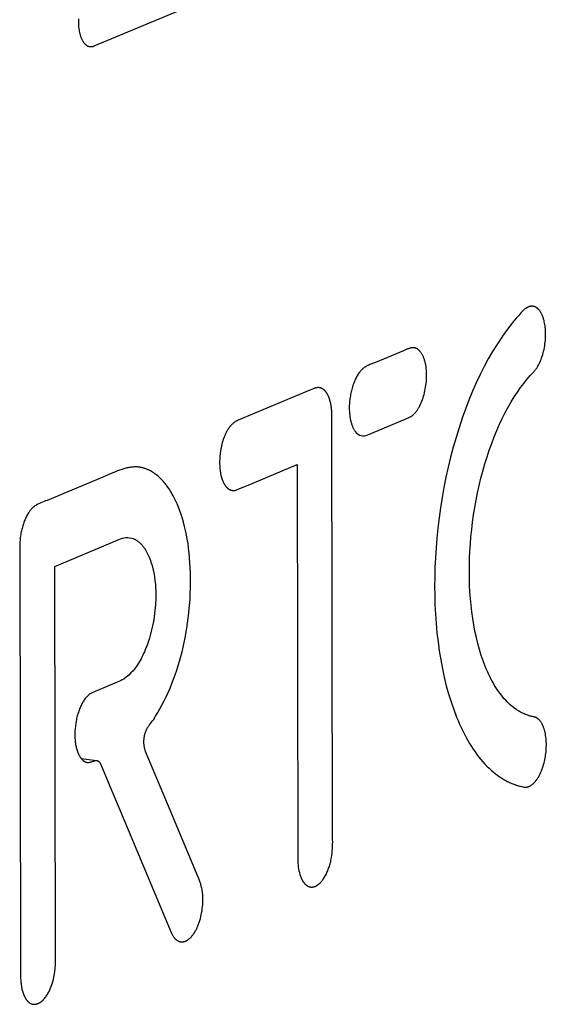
# Model space of a CAD drawing. Extents: x 11880 to 25577, y 6756 to 10446.
# Tile 68 of 87: x 23504 to 23520, y 7480 to 7508. Entities that reach past the tile are written whole.
import ezdxf

# ---------------------------------------------------------------- set-up
doc = ezdxf.new("R2010")
doc.units = 0
doc.header["$MEASUREMENT"] = 0
doc.layers.add('HAIRLINE', color=178, linetype='CONTINUOUS')

msp = doc.modelspace()

# ---------------------------------------------------------------- linework, layer by layer
at = {"layer": 'HAIRLINE'}
for p, q in [((23506.358, 7507.6), (23527.434, 7516.404)), ((23515.166, 7498.914), (23514.373, 7498.58)), ((23512.504, 7497.795), (23510.457, 7496.935)), ((23513.152, 7484.983), (23513.13, 7497.074)), ((23514.154, 7496.522), (23515.216, 7496.969)), ((23510.858, 7495.135), (23512.139, 7495.674)), ((23512.139, 7495.674), (23512.16, 7484.426)), ((23506.607, 7495.317), (23505.023, 7494.651)), ((23505.237, 7492.771), (23507.066, 7493.54)), ((23504.24, 7493.174), (23504.263, 7481.385)), ((23505.259, 7481.532), (23505.237, 7492.771)), ((23507.012, 7489.469), (23506.317, 7489.176)), ((23508.523, 7485.825), (23507.823, 7487.5)), ((23505.991, 7487.297), (23506.431, 7487.239)), ((23507.065, 7485.897), (23508.554, 7482.337)), ((23509.322, 7483.914), (23508.523, 7485.825))]:
    msp.add_line(p, q, dxfattribs=at)
for points in [[(23505.912, 7508.377), (23505.91, 7508.336), (23505.91, 7508.296), (23505.911, 7508.257), (23505.912, 7508.218), (23505.914, 7508.178), (23505.918, 7508.139), (23505.922, 7508.1), (23505.928, 7508.061), (23505.934, 7508.022), (23505.942, 7507.985), (23505.951, 7507.948), (23505.956, 7507.93), (23505.961, 7507.912), (23505.966, 7507.894), (23505.972, 7507.877), (23505.978, 7507.86), (23505.984, 7507.844), (23505.99, 7507.828), (23505.997, 7507.812), (23506.004, 7507.797), (23506.011, 7507.782), (23506.018, 7507.767), (23506.026, 7507.753), (23506.034, 7507.74), (23506.042, 7507.727), (23506.05, 7507.714), (23506.059, 7507.702), (23506.067, 7507.691), (23506.076, 7507.68), (23506.081, 7507.675), (23506.085, 7507.67), (23506.09, 7507.665), (23506.095, 7507.66), (23506.099, 7507.655), (23506.104, 7507.651), (23506.109, 7507.646), (23506.114, 7507.642), (23506.118, 7507.638), (23506.123, 7507.634), (23506.128, 7507.63), (23506.133, 7507.626), (23506.138, 7507.623), (23506.143, 7507.619), (23506.148, 7507.616), (23506.153, 7507.613), (23506.158, 7507.61), (23506.163, 7507.607), (23506.168, 7507.605), (23506.173, 7507.602), (23506.178, 7507.6), (23506.183, 7507.597), (23506.188, 7507.595), (23506.194, 7507.593), (23506.199, 7507.592), (23506.204, 7507.59), (23506.209, 7507.588), (23506.214, 7507.587), (23506.219, 7507.586), (23506.225, 7507.585), (23506.23, 7507.584), (23506.235, 7507.583), (23506.24, 7507.582), (23506.246, 7507.582), (23506.251, 7507.581), (23506.256, 7507.581), (23506.261, 7507.581), (23506.266, 7507.581), (23506.272, 7507.581), (23506.277, 7507.581), (23506.282, 7507.581), (23506.287, 7507.582), (23506.292, 7507.582), (23506.297, 7507.583), (23506.302, 7507.584), (23506.308, 7507.585), (23506.313, 7507.586), (23506.318, 7507.587), (23506.323, 7507.588), (23506.328, 7507.59), (23506.333, 7507.591), (23506.338, 7507.593), (23506.343, 7507.594), (23506.348, 7507.596), (23506.353, 7507.598), (23506.358, 7507.6)], [(23518.87, 7498.305), (23518.881, 7498.316), (23518.891, 7498.327), (23518.902, 7498.339), (23518.912, 7498.352), (23518.923, 7498.365), (23518.933, 7498.379), (23518.944, 7498.393), (23518.954, 7498.408), (23518.964, 7498.423), (23518.974, 7498.439), (23518.985, 7498.455), (23518.995, 7498.472), (23519.015, 7498.508), (23519.034, 7498.545), (23519.053, 7498.584), (23519.071, 7498.626), (23519.088, 7498.669), (23519.105, 7498.713), (23519.121, 7498.759), (23519.135, 7498.807), (23519.149, 7498.855), (23519.161, 7498.905), (23519.173, 7498.955), (23519.183, 7499.006), (23519.192, 7499.057), (23519.199, 7499.108), (23519.206, 7499.159), (23519.211, 7499.21), (23519.214, 7499.26), (23519.217, 7499.31), (23519.218, 7499.359), (23519.218, 7499.407), (23519.217, 7499.454), (23519.215, 7499.499), (23519.212, 7499.543), (23519.208, 7499.586), (23519.202, 7499.627), (23519.196, 7499.667), (23519.189, 7499.705), (23519.181, 7499.743), (23519.172, 7499.781), (23519.162, 7499.818), (23519.156, 7499.836), (23519.15, 7499.854), (23519.144, 7499.872), (23519.138, 7499.889), (23519.131, 7499.906), (23519.124, 7499.923), (23519.117, 7499.939), (23519.109, 7499.955), (23519.102, 7499.971), (23519.094, 7499.986), (23519.085, 7500.001), (23519.077, 7500.015), (23519.068, 7500.029), (23519.058, 7500.042), (23519.049, 7500.055), (23519.039, 7500.067), (23519.03, 7500.079), (23519.025, 7500.085), (23519.02, 7500.09), (23519.014, 7500.096), (23519.009, 7500.101), (23519.004, 7500.106), (23518.999, 7500.111), (23518.993, 7500.115), (23518.988, 7500.12), (23518.983, 7500.125), (23518.977, 7500.129), (23518.972, 7500.133), (23518.966, 7500.137), (23518.96, 7500.141), (23518.955, 7500.144), (23518.949, 7500.148), (23518.943, 7500.151), (23518.938, 7500.154), (23518.932, 7500.157), (23518.926, 7500.16), (23518.92, 7500.163), (23518.914, 7500.166), (23518.908, 7500.168), (23518.902, 7500.17), (23518.897, 7500.172), (23518.891, 7500.174), (23518.885, 7500.176), (23518.879, 7500.177), (23518.872, 7500.179), (23518.866, 7500.18), (23518.86, 7500.181), (23518.854, 7500.182), (23518.848, 7500.182), (23518.842, 7500.183), (23518.836, 7500.183), (23518.83, 7500.183), (23518.824, 7500.183), (23518.817, 7500.183), (23518.811, 7500.183), (23518.805, 7500.183), (23518.799, 7500.182), (23518.793, 7500.181), (23518.787, 7500.18), (23518.781, 7500.179), (23518.774, 7500.178), (23518.768, 7500.177), (23518.762, 7500.175), (23518.756, 7500.174), (23518.75, 7500.172), (23518.744, 7500.17), (23518.738, 7500.168), (23518.732, 7500.165), (23518.726, 7500.163), (23518.72, 7500.16), (23518.714, 7500.158), (23518.708, 7500.155), (23518.702, 7500.152), (23518.696, 7500.149), (23518.69, 7500.146), (23518.684, 7500.142), (23518.678, 7500.139), (23518.667, 7500.132), (23518.655, 7500.124), (23518.644, 7500.116), (23518.632, 7500.107), (23518.621, 7500.098), (23518.61, 7500.089), (23518.599, 7500.079), (23518.589, 7500.069), (23518.578, 7500.058), (23518.515, 7499.992), (23518.451, 7499.922), (23518.388, 7499.851), (23518.324, 7499.776), (23518.261, 7499.699), (23518.198, 7499.619), (23518.072, 7499.452), (23517.948, 7499.275), (23517.825, 7499.087), (23517.704, 7498.89), (23517.585, 7498.682), (23517.468, 7498.465), (23517.355, 7498.24), (23517.244, 7498.005), (23517.138, 7497.763), (23517.035, 7497.512), (23516.936, 7497.255), (23516.841, 7496.991), (23516.751, 7496.722), (23516.666, 7496.447), (23516.587, 7496.168), (23516.512, 7495.885), (23516.443, 7495.599), (23516.38, 7495.311), (23516.322, 7495.022), (23516.27, 7494.732), (23516.223, 7494.442), (23516.183, 7494.152), (23516.148, 7493.864), (23516.119, 7493.579), (23516.096, 7493.295), (23516.078, 7493.016), (23516.066, 7492.74), (23516.058, 7492.468), (23516.056, 7492.202), (23516.059, 7491.937), (23516.067, 7491.672), (23516.081, 7491.407), (23516.1, 7491.143), (23516.124, 7490.88), (23516.154, 7490.619), (23516.19, 7490.361), (23516.231, 7490.106), (23516.279, 7489.855), (23516.332, 7489.61), (23516.39, 7489.369), (23516.455, 7489.135), (23516.525, 7488.908), (23516.6, 7488.689), (23516.681, 7488.477), (23516.723, 7488.375), (23516.767, 7488.275), (23516.811, 7488.177), (23516.857, 7488.081), (23516.904, 7487.988), (23516.952, 7487.898), (23517.002, 7487.81), (23517.052, 7487.724), (23517.104, 7487.641), (23517.156, 7487.561), (23517.209, 7487.484), (23517.263, 7487.409), (23517.319, 7487.337), (23517.374, 7487.268), (23517.431, 7487.201), (23517.489, 7487.138), (23517.547, 7487.077), (23517.606, 7487.02), (23517.665, 7486.965), (23517.725, 7486.913), (23517.786, 7486.864), (23517.847, 7486.818), (23517.908, 7486.774), (23517.939, 7486.754), (23517.97, 7486.734), (23518.001, 7486.715), (23518.032, 7486.696), (23518.064, 7486.679), (23518.095, 7486.662), (23518.126, 7486.645), (23518.158, 7486.63), (23518.189, 7486.615), (23518.221, 7486.601), (23518.253, 7486.587), (23518.284, 7486.574), (23518.316, 7486.562), (23518.348, 7486.551), (23518.38, 7486.54), (23518.411, 7486.53), (23518.443, 7486.52), (23518.475, 7486.512), (23518.507, 7486.504), (23518.539, 7486.496), (23518.571, 7486.489), (23518.602, 7486.483), (23518.608, 7486.482), (23518.613, 7486.482), (23518.618, 7486.481), (23518.624, 7486.48), (23518.629, 7486.48), (23518.634, 7486.48), (23518.64, 7486.479), (23518.645, 7486.479), (23518.651, 7486.48), (23518.657, 7486.48), (23518.662, 7486.48), (23518.668, 7486.481), (23518.674, 7486.481), (23518.679, 7486.482), (23518.685, 7486.483), (23518.691, 7486.484), (23518.697, 7486.485), (23518.702, 7486.487), (23518.708, 7486.488), (23518.714, 7486.49), (23518.72, 7486.492), (23518.726, 7486.494), (23518.732, 7486.496), (23518.738, 7486.498), (23518.744, 7486.5), (23518.75, 7486.503), (23518.756, 7486.506), (23518.762, 7486.508), (23518.768, 7486.511), (23518.774, 7486.515), (23518.78, 7486.518), (23518.787, 7486.521), (23518.793, 7486.525), (23518.799, 7486.529), (23518.805, 7486.533), (23518.811, 7486.537), (23518.823, 7486.546), (23518.836, 7486.555), (23518.848, 7486.565), (23518.86, 7486.576), (23518.872, 7486.587), (23518.884, 7486.599), (23518.897, 7486.611), (23518.909, 7486.624), (23518.921, 7486.638), (23518.932, 7486.652), (23518.944, 7486.667), (23518.956, 7486.682), (23518.967, 7486.698), (23518.979, 7486.714), (23518.99, 7486.731), (23519.001, 7486.749), (23519.012, 7486.767), (23519.022, 7486.785), (23519.033, 7486.804), (23519.043, 7486.823), (23519.063, 7486.863), (23519.082, 7486.904), (23519.1, 7486.946), (23519.117, 7486.989), (23519.132, 7487.034), (23519.147, 7487.078), (23519.161, 7487.124), (23519.173, 7487.169), (23519.184, 7487.215), (23519.194, 7487.26), (23519.203, 7487.306), (23519.211, 7487.35), (23519.218, 7487.395), (23519.224, 7487.439), (23519.229, 7487.485), (23519.233, 7487.531), (23519.236, 7487.578), (23519.238, 7487.625), (23519.239, 7487.673), (23519.239, 7487.721), (23519.237, 7487.768), (23519.235, 7487.816), (23519.231, 7487.863), (23519.226, 7487.909), (23519.219, 7487.955), (23519.211, 7488), (23519.202, 7488.043), (23519.197, 7488.065), (23519.192, 7488.085), (23519.186, 7488.106), (23519.181, 7488.126), (23519.174, 7488.146), (23519.168, 7488.165), (23519.161, 7488.184), (23519.154, 7488.202), (23519.147, 7488.219), (23519.139, 7488.237), (23519.131, 7488.253), (23519.123, 7488.269), (23519.115, 7488.285), (23519.107, 7488.3), (23519.098, 7488.314), (23519.089, 7488.328), (23519.08, 7488.342), (23519.071, 7488.354), (23519.062, 7488.366), (23519.052, 7488.378), (23519.042, 7488.388), (23519.037, 7488.394), (23519.032, 7488.399), (23519.028, 7488.404), (23519.023, 7488.408), (23519.018, 7488.413), (23519.013, 7488.417), (23519.007, 7488.422), (23519.002, 7488.426), (23518.997, 7488.43), (23518.992, 7488.433), (23518.987, 7488.437), (23518.982, 7488.441), (23518.977, 7488.444), (23518.972, 7488.447), (23518.966, 7488.45), (23518.961, 7488.453), (23518.956, 7488.456), (23518.951, 7488.459), (23518.946, 7488.461), (23518.94, 7488.464), (23518.935, 7488.466), (23518.93, 7488.468), (23518.925, 7488.47), (23518.919, 7488.472), (23518.914, 7488.473), (23518.909, 7488.475), (23518.904, 7488.476), (23518.898, 7488.477), (23518.893, 7488.479), (23518.888, 7488.48)], [(23518.888, 7488.48), (23518.865, 7488.484), (23518.842, 7488.489), (23518.819, 7488.494), (23518.796, 7488.5), (23518.773, 7488.507), (23518.75, 7488.513), (23518.727, 7488.521), (23518.704, 7488.529), (23518.681, 7488.537), (23518.658, 7488.546), (23518.635, 7488.555), (23518.612, 7488.565), (23518.589, 7488.575), (23518.566, 7488.586), (23518.543, 7488.597), (23518.521, 7488.609), (23518.498, 7488.621), (23518.475, 7488.634), (23518.453, 7488.648), (23518.43, 7488.661), (23518.408, 7488.676), (23518.386, 7488.691), (23518.341, 7488.722), (23518.297, 7488.755), (23518.253, 7488.791), (23518.21, 7488.829), (23518.167, 7488.868), (23518.124, 7488.91), (23518.082, 7488.954), (23518.04, 7489), (23517.999, 7489.048), (23517.959, 7489.098), (23517.919, 7489.15), (23517.88, 7489.204), (23517.841, 7489.26), (23517.803, 7489.318), (23517.766, 7489.378), (23517.73, 7489.44), (23517.694, 7489.504), (23517.659, 7489.569), (23517.625, 7489.637), (23517.592, 7489.706), (23517.559, 7489.777), (23517.528, 7489.849), (23517.497, 7489.924), (23517.439, 7490.077), (23517.384, 7490.235), (23517.334, 7490.4), (23517.287, 7490.569), (23517.245, 7490.743), (23517.206, 7490.921), (23517.172, 7491.102), (23517.142, 7491.287), (23517.116, 7491.473), (23517.095, 7491.662), (23517.077, 7491.853), (23517.063, 7492.044), (23517.054, 7492.236), (23517.048, 7492.427), (23517.046, 7492.619), (23517.047, 7492.812), (23517.052, 7493.008), (23517.061, 7493.208), (23517.074, 7493.41), (23517.091, 7493.615), (23517.112, 7493.822), (23517.137, 7494.03), (23517.167, 7494.24), (23517.2, 7494.45), (23517.238, 7494.66), (23517.28, 7494.869), (23517.325, 7495.078), (23517.375, 7495.284), (23517.429, 7495.489), (23517.487, 7495.691), (23517.549, 7495.89), (23517.613, 7496.085), (23517.682, 7496.276), (23517.753, 7496.462), (23517.828, 7496.643), (23517.905, 7496.819), (23517.985, 7496.988), (23518.067, 7497.152), (23518.152, 7497.309), (23518.238, 7497.459), (23518.325, 7497.602), (23518.414, 7497.738), (23518.504, 7497.866), (23518.595, 7497.987), (23518.641, 7498.045), (23518.687, 7498.101), (23518.733, 7498.154), (23518.778, 7498.206), (23518.824, 7498.257), (23518.87, 7498.305)], [(23513.13, 7497.074), (23513.13, 7497.106), (23513.129, 7497.139), (23513.127, 7497.171), (23513.125, 7497.203), (23513.123, 7497.234), (23513.119, 7497.265), (23513.116, 7497.296), (23513.111, 7497.326), (23513.107, 7497.355), (23513.101, 7497.384), (23513.096, 7497.412), (23513.089, 7497.44), (23513.083, 7497.467), (23513.076, 7497.494), (23513.068, 7497.52), (23513.06, 7497.545), (23513.051, 7497.569), (23513.042, 7497.593), (23513.032, 7497.615), (23513.022, 7497.637), (23513.012, 7497.659), (23513.001, 7497.679), (23512.996, 7497.689), (23512.99, 7497.698), (23512.984, 7497.708), (23512.978, 7497.717), (23512.972, 7497.726), (23512.966, 7497.734), (23512.96, 7497.743), (23512.954, 7497.751), (23512.948, 7497.759), (23512.941, 7497.766), (23512.934, 7497.774), (23512.928, 7497.781), (23512.921, 7497.787), (23512.914, 7497.794), (23512.907, 7497.8), (23512.9, 7497.806), (23512.893, 7497.812), (23512.886, 7497.818), (23512.879, 7497.823), (23512.871, 7497.828), (23512.866, 7497.831), (23512.86, 7497.834), (23512.855, 7497.837), (23512.849, 7497.84), (23512.844, 7497.843), (23512.838, 7497.846), (23512.833, 7497.848), (23512.827, 7497.85), (23512.822, 7497.852), (23512.816, 7497.854), (23512.81, 7497.856), (23512.805, 7497.857), (23512.799, 7497.859), (23512.794, 7497.86), (23512.788, 7497.861), (23512.782, 7497.862), (23512.777, 7497.863), (23512.771, 7497.864), (23512.766, 7497.864), (23512.76, 7497.865), (23512.754, 7497.865), (23512.749, 7497.865), (23512.743, 7497.865), (23512.737, 7497.865), (23512.732, 7497.865), (23512.726, 7497.864), (23512.72, 7497.864), (23512.715, 7497.863), (23512.709, 7497.863), (23512.703, 7497.862), (23512.692, 7497.86), (23512.68, 7497.858), (23512.669, 7497.855), (23512.657, 7497.852), (23512.646, 7497.849), (23512.634, 7497.846), (23512.623, 7497.842), (23512.599, 7497.834), (23512.576, 7497.825), (23512.504, 7497.795)], [(23510.457, 7496.935), (23510.443, 7496.929), (23510.429, 7496.922), (23510.415, 7496.915), (23510.401, 7496.907), (23510.387, 7496.899), (23510.373, 7496.89), (23510.36, 7496.88), (23510.346, 7496.871), (23510.333, 7496.86), (23510.319, 7496.849), (23510.306, 7496.837), (23510.293, 7496.825), (23510.279, 7496.812), (23510.266, 7496.799), (23510.254, 7496.785), (23510.241, 7496.77), (23510.228, 7496.755), (23510.216, 7496.739), (23510.203, 7496.722), (23510.191, 7496.705), (23510.179, 7496.687), (23510.168, 7496.669), (23510.156, 7496.65), (23510.144, 7496.63), (23510.133, 7496.61), (23510.122, 7496.589), (23510.111, 7496.568), (23510.101, 7496.545), (23510.09, 7496.522), (23510.08, 7496.499), (23510.07, 7496.474), (23510.06, 7496.449), (23510.037, 7496.385), (23510.017, 7496.32), (23509.998, 7496.253), (23509.982, 7496.186), (23509.968, 7496.118), (23509.956, 7496.05), (23509.947, 7495.981), (23509.94, 7495.912), (23509.935, 7495.843), (23509.933, 7495.773), (23509.934, 7495.704), (23509.936, 7495.635), (23509.942, 7495.566), (23509.949, 7495.498), (23509.959, 7495.43), (23509.971, 7495.362), (23509.978, 7495.333), (23509.986, 7495.305), (23509.994, 7495.277), (23510.003, 7495.25), (23510.013, 7495.225), (23510.023, 7495.2), (23510.033, 7495.177), (23510.039, 7495.165), (23510.044, 7495.154), (23510.05, 7495.143), (23510.056, 7495.132), (23510.062, 7495.122), (23510.068, 7495.112), (23510.074, 7495.102), (23510.08, 7495.092), (23510.087, 7495.083), (23510.093, 7495.074), (23510.1, 7495.065), (23510.106, 7495.057), (23510.113, 7495.048), (23510.12, 7495.04), (23510.127, 7495.033), (23510.134, 7495.025), (23510.141, 7495.018), (23510.148, 7495.011), (23510.155, 7495.004), (23510.163, 7494.998), (23510.17, 7494.992), (23510.178, 7494.986), (23510.185, 7494.981), (23510.193, 7494.976), (23510.201, 7494.971), (23510.209, 7494.966), (23510.217, 7494.962), (23510.225, 7494.958), (23510.233, 7494.954), (23510.241, 7494.951), (23510.249, 7494.948), (23510.253, 7494.946), (23510.257, 7494.945), (23510.261, 7494.944), (23510.265, 7494.943), (23510.269, 7494.942), (23510.274, 7494.94), (23510.278, 7494.94), (23510.282, 7494.939), (23510.286, 7494.938), (23510.29, 7494.937), (23510.295, 7494.936), (23510.299, 7494.936), (23510.303, 7494.935), (23510.307, 7494.935), (23510.312, 7494.935), (23510.316, 7494.934), (23510.32, 7494.934), (23510.325, 7494.934), (23510.329, 7494.934), (23510.333, 7494.934), (23510.338, 7494.934), (23510.342, 7494.934), (23510.346, 7494.935), (23510.351, 7494.935), (23510.355, 7494.935), (23510.359, 7494.936), (23510.364, 7494.937), (23510.368, 7494.937), (23510.373, 7494.938), (23510.377, 7494.939), (23510.386, 7494.941), (23510.395, 7494.943), (23510.403, 7494.946), (23510.412, 7494.949), (23510.858, 7495.135)], [(23507.823, 7487.5), (23507.817, 7487.517), (23507.811, 7487.535), (23507.806, 7487.552), (23507.801, 7487.57), (23507.797, 7487.588), (23507.793, 7487.607), (23507.789, 7487.625), (23507.786, 7487.644), (23507.783, 7487.662), (23507.781, 7487.681), (23507.779, 7487.7), (23507.778, 7487.719), (23507.777, 7487.738), (23507.776, 7487.757), (23507.776, 7487.776), (23507.776, 7487.795), (23507.777, 7487.814), (23507.778, 7487.833), (23507.779, 7487.851), (23507.781, 7487.87), (23507.784, 7487.889), (23507.786, 7487.908), (23507.79, 7487.926), (23507.793, 7487.945), (23507.797, 7487.963), (23507.802, 7487.981), (23507.807, 7487.999), (23507.812, 7488.017), (23507.818, 7488.035), (23507.824, 7488.053), (23507.83, 7488.07), (23507.837, 7488.087), (23507.842, 7488.099), (23507.848, 7488.112), (23507.853, 7488.123), (23507.859, 7488.135), (23507.865, 7488.146), (23507.871, 7488.157), (23507.883, 7488.179), (23507.896, 7488.199), (23507.909, 7488.219), (23507.923, 7488.239), (23507.936, 7488.257), (23508.019, 7488.366), (23508.032, 7488.384), (23508.045, 7488.403), (23508.111, 7488.503), (23508.174, 7488.605), (23508.234, 7488.709), (23508.291, 7488.814), (23508.352, 7488.935), (23508.41, 7489.057), (23508.467, 7489.18), (23508.52, 7489.305), (23508.572, 7489.43), (23508.621, 7489.557), (23508.667, 7489.685), (23508.711, 7489.813), (23508.753, 7489.943), (23508.792, 7490.073), (23508.829, 7490.204), (23508.863, 7490.335), (23508.894, 7490.467), (23508.923, 7490.6), (23508.949, 7490.733), (23508.997, 7491.007), (23509.019, 7491.149), (23509.038, 7491.292), (23509.055, 7491.435), (23509.069, 7491.578), (23509.081, 7491.722), (23509.091, 7491.866), (23509.098, 7492.01), (23509.102, 7492.154), (23509.104, 7492.298), (23509.104, 7492.442), (23509.101, 7492.586), (23509.096, 7492.73), (23509.088, 7492.874), (23509.078, 7493.017), (23509.066, 7493.16), (23509.051, 7493.292), (23509.033, 7493.421), (23509.013, 7493.547), (23508.99, 7493.672), (23508.964, 7493.793), (23508.936, 7493.912), (23508.906, 7494.027), (23508.873, 7494.14), (23508.838, 7494.249), (23508.801, 7494.355), (23508.762, 7494.457), (23508.721, 7494.556), (23508.677, 7494.651), (23508.632, 7494.741), (23508.609, 7494.785), (23508.585, 7494.828), (23508.561, 7494.869), (23508.537, 7494.91), (23508.512, 7494.949), (23508.486, 7494.987), (23508.461, 7495.025), (23508.434, 7495.061), (23508.407, 7495.097), (23508.38, 7495.131), (23508.353, 7495.164), (23508.325, 7495.197), (23508.296, 7495.228), (23508.267, 7495.258), (23508.238, 7495.287), (23508.209, 7495.314), (23508.179, 7495.341), (23508.149, 7495.366), (23508.118, 7495.39), (23508.087, 7495.413), (23508.056, 7495.435), (23508.025, 7495.456), (23507.993, 7495.475), (23507.961, 7495.493), (23507.928, 7495.51), (23507.912, 7495.518), (23507.896, 7495.525), (23507.879, 7495.533), (23507.863, 7495.54), (23507.846, 7495.546), (23507.83, 7495.552), (23507.813, 7495.558), (23507.796, 7495.564), (23507.78, 7495.569), (23507.763, 7495.574), (23507.746, 7495.578), (23507.729, 7495.583), (23507.712, 7495.587), (23507.695, 7495.59), (23507.678, 7495.593), (23507.661, 7495.596), (23507.644, 7495.598), (23507.627, 7495.6), (23507.61, 7495.602), (23507.592, 7495.604), (23507.575, 7495.605), (23507.558, 7495.605), (23507.528, 7495.605), (23507.499, 7495.605), (23507.469, 7495.603), (23507.44, 7495.601), (23507.41, 7495.597), (23507.381, 7495.593), (23507.351, 7495.588), (23507.322, 7495.582), (23507.292, 7495.576), (23507.262, 7495.569), (23507.233, 7495.561), (23507.203, 7495.553), (23507.144, 7495.535), (23507.084, 7495.514), (23507.025, 7495.493), (23506.965, 7495.469), (23506.846, 7495.42), (23506.607, 7495.317)], [(23508.554, 7482.337), (23508.563, 7482.318), (23508.571, 7482.299), (23508.58, 7482.281), (23508.589, 7482.264), (23508.599, 7482.248), (23508.608, 7482.232), (23508.618, 7482.218), (23508.623, 7482.21), (23508.629, 7482.203), (23508.634, 7482.197), (23508.639, 7482.19), (23508.644, 7482.184), (23508.649, 7482.177), (23508.655, 7482.171), (23508.66, 7482.166), (23508.666, 7482.16), (23508.671, 7482.154), (23508.677, 7482.149), (23508.682, 7482.144), (23508.688, 7482.139), (23508.694, 7482.134), (23508.699, 7482.13), (23508.705, 7482.125), (23508.711, 7482.121), (23508.717, 7482.117), (23508.723, 7482.113), (23508.729, 7482.109), (23508.735, 7482.106), (23508.741, 7482.102), (23508.747, 7482.099), (23508.753, 7482.096), (23508.759, 7482.093), (23508.765, 7482.091), (23508.771, 7482.088), (23508.777, 7482.086), (23508.783, 7482.084), (23508.79, 7482.082), (23508.796, 7482.08), (23508.802, 7482.079), (23508.809, 7482.077), (23508.815, 7482.076), (23508.821, 7482.075), (23508.828, 7482.074), (23508.834, 7482.074), (23508.841, 7482.073), (23508.847, 7482.073), (23508.854, 7482.072), (23508.86, 7482.072), (23508.867, 7482.073), (23508.873, 7482.073), (23508.88, 7482.074), (23508.886, 7482.074), (23508.893, 7482.075), (23508.899, 7482.076), (23508.906, 7482.077), (23508.912, 7482.079), (23508.919, 7482.08), (23508.926, 7482.082), (23508.932, 7482.084), (23508.939, 7482.086), (23508.946, 7482.088), (23508.952, 7482.091), (23508.959, 7482.093), (23508.965, 7482.096), (23508.972, 7482.099), (23508.979, 7482.102), (23508.985, 7482.105), (23508.992, 7482.109), (23508.999, 7482.112), (23509.005, 7482.116), (23509.012, 7482.12), (23509.018, 7482.124), (23509.025, 7482.128), (23509.032, 7482.133), (23509.038, 7482.138), (23509.051, 7482.147), (23509.064, 7482.158), (23509.077, 7482.169), (23509.09, 7482.18), (23509.103, 7482.193), (23509.116, 7482.206), (23509.129, 7482.219), (23509.141, 7482.234), (23509.154, 7482.249), (23509.166, 7482.264), (23509.178, 7482.281), (23509.191, 7482.298), (23509.203, 7482.315), (23509.214, 7482.333), (23509.226, 7482.352), (23509.238, 7482.372), (23509.249, 7482.392), (23509.26, 7482.413), (23509.271, 7482.434), (23509.282, 7482.456), (23509.293, 7482.479), (23509.303, 7482.502), (23509.313, 7482.526), (23509.333, 7482.578), (23509.351, 7482.63), (23509.368, 7482.684), (23509.384, 7482.737), (23509.398, 7482.791), (23509.41, 7482.846), (23509.421, 7482.901), (23509.431, 7482.956), (23509.439, 7483.011), (23509.446, 7483.067), (23509.451, 7483.123), (23509.454, 7483.179), (23509.456, 7483.234), (23509.457, 7483.29), (23509.456, 7483.346), (23509.453, 7483.401), (23509.451, 7483.434), (23509.447, 7483.467), (23509.443, 7483.5), (23509.438, 7483.533), (23509.432, 7483.566), (23509.426, 7483.598), (23509.419, 7483.631), (23509.411, 7483.663), (23509.402, 7483.696), (23509.393, 7483.728), (23509.383, 7483.759), (23509.372, 7483.791), (23509.361, 7483.822), (23509.349, 7483.853), (23509.336, 7483.884), (23509.322, 7483.914)]]:
    msp.add_lwpolyline(points, dxfattribs=at)
for points in [[(23515.216, 7496.969, 0.038092), (23515.386, 7497.045), (23515.393, 7497.05), (23515.4, 7497.054), (23515.407, 7497.059), (23515.414, 7497.064), (23515.421, 7497.069), (23515.428, 7497.074), (23515.435, 7497.08), (23515.441, 7497.085), (23515.455, 7497.097), (23515.468, 7497.11), (23515.481, 7497.123), (23515.494, 7497.137), (23515.507, 7497.151), (23515.52, 7497.166), (23515.532, 7497.182), (23515.544, 7497.198), (23515.556, 7497.215), (23515.568, 7497.232), (23515.58, 7497.25), (23515.591, 7497.268), (23515.602, 7497.287), (23515.613, 7497.307), (23515.624, 7497.327), (23515.635, 7497.347), (23515.655, 7497.389), (23515.674, 7497.432), (23515.693, 7497.478), (23515.71, 7497.524), (23515.727, 7497.572), (23515.742, 7497.621), (23515.756, 7497.671), (23515.769, 7497.722), (23515.781, 7497.774), (23515.791, 7497.827), (23515.801, 7497.88), (23515.809, 7497.934), (23515.815, 7497.987), (23515.821, 7498.041), (23515.825, 7498.096), (23515.827, 7498.15), (23515.828, 7498.204), (23515.828, 7498.257), (23515.826, 7498.31), (23515.822, 7498.363), (23515.817, 7498.415), (23515.811, 7498.466), (23515.803, 7498.513), (23515.798, 7498.536), (23515.794, 7498.558), (23515.789, 7498.58), (23515.783, 7498.601), (23515.778, 7498.623), (23515.772, 7498.643), (23515.765, 7498.663), (23515.759, 7498.683), (23515.752, 7498.702), (23515.744, 7498.721), (23515.737, 7498.739), (23515.729, 7498.757), (23515.721, 7498.774), (23515.713, 7498.79), (23515.704, 7498.806), (23515.696, 7498.822), (23515.686, 7498.837), (23515.677, 7498.851), (23515.668, 7498.865), (23515.658, 7498.878), (23515.648, 7498.891), (23515.643, 7498.897), (23515.638, 7498.903), (23515.632, 7498.909), (23515.627, 7498.914), (23515.622, 7498.92), (23515.617, 7498.925), (23515.611, 7498.93), (23515.606, 7498.935), (23515.6, 7498.94), (23515.595, 7498.945), (23515.589, 7498.949), (23515.583, 7498.954), (23515.578, 7498.958), (23515.572, 7498.962), (23515.566, 7498.966), (23515.56, 7498.969), (23515.555, 7498.973), (23515.549, 7498.976), (23515.543, 7498.979), (23515.537, 7498.982), (23515.532, 7498.984), (23515.526, 7498.987), (23515.52, 7498.989), (23515.514, 7498.991), (23515.509, 7498.993), (23515.503, 7498.995), (23515.497, 7498.996), (23515.491, 7498.997), (23515.485, 7498.998), (23515.479, 7498.999), (23515.474, 7499), (23515.468, 7499.001), (23515.462, 7499.001), (23515.456, 7499.002), (23515.45, 7499.002), (23515.444, 7499.002), (23515.438, 7499.002), (23515.433, 7499.002), (23515.427, 7499.002), (23515.421, 7499.001), (23515.415, 7499.001), (23515.409, 7499), (23515.403, 7498.999), (23515.397, 7498.998), (23515.385, 7498.996), (23515.373, 7498.993), (23515.361, 7498.99), (23515.349, 7498.987), (23515.337, 7498.983), (23515.325, 7498.979), (23515.313, 7498.975), (23515.288, 7498.966), (23515.166, 7498.914)], [(23514.373, 7498.58), (23514.347, 7498.57), (23514.214, 7498.52), (23514.187, 7498.509), (23514.16, 7498.497), (23514.147, 7498.491), (23514.133, 7498.484), (23514.12, 7498.477), (23514.107, 7498.47), (23514.093, 7498.462), (23514.08, 7498.454), (23514.067, 7498.446), (23514.054, 7498.437), (23514.041, 7498.427), (23514.028, 7498.417), (23514.015, 7498.407), (23514.002, 7498.396), (23513.99, 7498.384), (23513.977, 7498.372), (23513.964, 7498.359), (23513.952, 7498.346), (23513.943, 7498.335), (23513.934, 7498.324), (23513.925, 7498.313), (23513.916, 7498.302), (23513.899, 7498.278), (23513.882, 7498.254), (23513.866, 7498.228), (23513.85, 7498.201), (23513.834, 7498.173), (23513.819, 7498.144), (23513.804, 7498.115), (23513.79, 7498.084), (23513.776, 7498.053), (23513.763, 7498.021), (23513.751, 7497.988), (23513.738, 7497.954), (23513.727, 7497.92), (23513.716, 7497.885), (23513.705, 7497.85), (23513.696, 7497.814), (23513.686, 7497.778), (23513.678, 7497.741), (23513.67, 7497.704), (23513.662, 7497.667), (23513.656, 7497.629), (23513.649, 7497.591), (23513.644, 7497.553), (23513.639, 7497.514), (23513.635, 7497.476), (23513.632, 7497.437), (23513.629, 7497.399), (23513.627, 7497.36), (23513.626, 7497.322), (23513.626, 7497.283), (23513.627, 7497.23), (23513.629, 7497.178), (23513.633, 7497.126), (23513.638, 7497.076), (23513.645, 7497.027), (23513.653, 7496.98), (23513.662, 7496.933), (23513.668, 7496.911), (23513.673, 7496.889), (23513.679, 7496.867), (23513.685, 7496.846), (23513.692, 7496.826), (23513.698, 7496.805), (23513.706, 7496.786), (23513.713, 7496.766), (23513.721, 7496.748), (23513.729, 7496.73), (23513.737, 7496.712), (23513.746, 7496.695), (23513.755, 7496.679), (23513.764, 7496.663), (23513.773, 7496.648), (23513.783, 7496.633), (23513.788, 7496.626), (23513.793, 7496.62), (23513.798, 7496.613), (23513.803, 7496.606, 0.375833), (23514.154, 7496.522)], [(23505.023, 7494.651, 0.049053), (23504.672, 7494.496), (23504.663, 7494.49), (23504.654, 7494.483), (23504.646, 7494.477), (23504.637, 7494.47), (23504.628, 7494.462), (23504.619, 7494.455), (23504.611, 7494.447), (23504.602, 7494.439), (23504.594, 7494.431), (23504.585, 7494.422), (23504.577, 7494.413), (23504.569, 7494.404), (23504.552, 7494.384), (23504.536, 7494.364), (23504.52, 7494.342), (23504.504, 7494.32), (23504.489, 7494.297), (23504.474, 7494.272), (23504.459, 7494.247), (23504.445, 7494.221), (23504.431, 7494.195), (23504.417, 7494.167), (23504.404, 7494.139), (23504.391, 7494.109), (23504.379, 7494.08), (23504.367, 7494.049), (23504.355, 7494.018), (23504.344, 7493.987), (23504.334, 7493.954), (23504.324, 7493.922), (23504.314, 7493.888), (23504.305, 7493.855), (23504.296, 7493.82), (23504.288, 7493.786), (23504.281, 7493.751), (23504.274, 7493.716), (23504.268, 7493.68), (23504.262, 7493.644, 0.038409), (23504.24, 7493.174)], [(23507.066, 7493.54, -0.201136), (23507.47, 7493.564), (23507.485, 7493.558), (23507.5, 7493.551), (23507.514, 7493.544), (23507.529, 7493.536), (23507.543, 7493.528), (23507.557, 7493.52), (23507.571, 7493.511), (23507.585, 7493.502), (23507.599, 7493.492), (23507.612, 7493.482), (23507.626, 7493.471), (23507.639, 7493.46), (23507.652, 7493.449), (23507.665, 7493.437), (23507.678, 7493.424), (23507.691, 7493.411), (23507.703, 7493.398), (23507.715, 7493.385), (23507.728, 7493.371), (23507.74, 7493.356), (23507.752, 7493.341), (23507.763, 7493.326), (23507.775, 7493.31), (23507.786, 7493.294), (23507.798, 7493.278), (23507.809, 7493.261), (23507.83, 7493.226), (23507.851, 7493.19), (23507.872, 7493.152), (23507.891, 7493.113), (23507.91, 7493.072), (23507.928, 7493.03), (23507.945, 7492.986), (23507.962, 7492.941), (23507.978, 7492.895), (23507.993, 7492.847), (23508.007, 7492.799), (23508.021, 7492.748), (23508.033, 7492.697), (23508.045, 7492.644), (23508.056, 7492.59), (23508.067, 7492.535), (23508.076, 7492.479), (23508.092, 7492.363), (23508.102, 7492.262), (23508.109, 7492.161), (23508.113, 7492.059), (23508.115, 7491.958)], [(23508.115, 7491.958), (23508.112, 7491.831), (23508.105, 7491.704), (23508.096, 7491.578), (23508.082, 7491.452), (23508.065, 7491.327), (23508.045, 7491.203), (23508.022, 7491.08), (23507.995, 7490.96), (23507.965, 7490.841), (23507.932, 7490.724), (23507.895, 7490.611), (23507.856, 7490.5), (23507.835, 7490.446), (23507.813, 7490.392), (23507.791, 7490.34), (23507.768, 7490.288), (23507.744, 7490.238), (23507.719, 7490.188), (23507.694, 7490.14), (23507.668, 7490.092, -0.11879), (23507.203, 7489.561, -0.047394), (23507.012, 7489.469)], [(23506.317, 7489.176, 0.142577), (23506.085, 7488.977), (23506.07, 7488.955), (23506.055, 7488.932), (23506.04, 7488.908), (23506.026, 7488.882), (23506.011, 7488.856), (23505.997, 7488.829), (23505.984, 7488.8), (23505.97, 7488.771), (23505.957, 7488.741), (23505.945, 7488.709), (23505.932, 7488.677), (23505.921, 7488.645), (23505.909, 7488.611), (23505.899, 7488.577), (23505.888, 7488.543), (23505.879, 7488.508), (23505.87, 7488.472), (23505.861, 7488.436), (23505.853, 7488.4), (23505.846, 7488.364), (23505.834, 7488.29), (23505.824, 7488.217), (23505.817, 7488.145), (23505.812, 7488.073), (23505.81, 7488.003), (23505.81, 7487.935), (23505.811, 7487.9), (23505.812, 7487.865), (23505.815, 7487.831), (23505.818, 7487.797), (23505.822, 7487.764), (23505.826, 7487.732), (23505.831, 7487.7), (23505.837, 7487.669), (23505.843, 7487.638), (23505.85, 7487.609), (23505.857, 7487.58), (23505.865, 7487.552), (23505.874, 7487.524), (23505.883, 7487.498), (23505.892, 7487.472), (23505.902, 7487.448), (23505.913, 7487.424), (23505.924, 7487.401), (23505.93, 7487.39), (23505.936, 7487.379), (23505.942, 7487.369), (23505.948, 7487.358), (23505.954, 7487.348), (23505.96, 7487.338), (23505.967, 7487.329), (23505.973, 7487.32), (23505.98, 7487.311), (23505.987, 7487.302), (23505.993, 7487.293), (23506, 7487.285), (23506.007, 7487.277), (23506.014, 7487.27), (23506.022, 7487.263), (23506.029, 7487.255), (23506.036, 7487.249), (23506.044, 7487.242), (23506.052, 7487.236), (23506.059, 7487.23), (23506.067, 7487.225), (23506.075, 7487.22), (23506.083, 7487.215), (23506.091, 7487.21), (23506.095, 7487.208), (23506.099, 7487.206), (23506.103, 7487.204), (23506.107, 7487.202), (23506.111, 7487.2), (23506.116, 7487.198), (23506.12, 7487.197), (23506.124, 7487.195), (23506.128, 7487.194), (23506.132, 7487.192), (23506.137, 7487.191), (23506.141, 7487.19), (23506.145, 7487.189), (23506.149, 7487.188), (23506.153, 7487.187), (23506.157, 7487.187), (23506.161, 7487.186), (23506.166, 7487.186), (23506.17, 7487.185), (23506.174, 7487.185), (23506.178, 7487.185), (23506.182, 7487.185), (23506.186, 7487.185), (23506.19, 7487.185), (23506.194, 7487.185), (23506.199, 7487.185), (23506.203, 7487.185), (23506.207, 7487.186), (23506.215, 7487.187), (23506.223, 7487.188), (23506.231, 7487.189), (23506.24, 7487.191), (23506.248, 7487.193), (23506.256, 7487.195), (23506.273, 7487.199), (23506.289, 7487.205), (23506.356, 7487.227), (23506.374, 7487.232), (23506.391, 7487.236), (23506.394, 7487.237), (23506.397, 7487.237), (23506.399, 7487.238), (23506.402, 7487.238), (23506.405, 7487.239), (23506.408, 7487.239), (23506.411, 7487.239), (23506.414, 7487.239), (23506.417, 7487.24), (23506.42, 7487.239), (23506.422, 7487.239), (23506.425, 7487.239), (23506.428, 7487.239), (23506.431, 7487.239), (23506.434, 7487.238), (23506.437, 7487.238), (23506.44, 7487.237), (23506.442, 7487.237), (23506.445, 7487.236), (23506.448, 7487.235), (23506.451, 7487.234), (23506.454, 7487.233), (23506.456, 7487.232), (23506.459, 7487.231), (23506.462, 7487.23), (23506.465, 7487.228), (23506.467, 7487.227), (23506.47, 7487.226), (23506.473, 7487.224), (23506.475, 7487.222), (23506.478, 7487.221), (23506.481, 7487.219), (23506.483, 7487.217), (23506.486, 7487.215), (23506.489, 7487.213), (23506.491, 7487.211), (23506.494, 7487.209), (23506.496, 7487.207), (23506.499, 7487.204), (23506.501, 7487.202), (23506.503, 7487.199), (23506.506, 7487.197), (23506.508, 7487.194), (23506.511, 7487.192), (23506.513, 7487.189), (23506.515, 7487.186), (23506.52, 7487.18), (23506.524, 7487.174), (23506.528, 7487.168), (23506.532, 7487.161), (23506.536, 7487.154), (23506.54, 7487.147), (23506.544, 7487.14), (23506.548, 7487.133), (23506.551, 7487.125), (23506.81, 7486.512), (23507.065, 7485.897)], [(23512.16, 7484.426, 0.072017), (23512.219, 7483.991), (23512.227, 7483.965), (23512.236, 7483.94), (23512.245, 7483.916), (23512.255, 7483.892), (23512.266, 7483.869), (23512.277, 7483.847), (23512.283, 7483.836), (23512.289, 7483.825), (23512.295, 7483.815), (23512.301, 7483.805), (23512.307, 7483.795), (23512.314, 7483.785), (23512.32, 7483.776), (23512.327, 7483.766), (23512.334, 7483.758), (23512.341, 7483.749), (23512.348, 7483.741), (23512.355, 7483.733), (23512.362, 7483.725), (23512.369, 7483.717), (23512.377, 7483.71), (23512.384, 7483.703), (23512.392, 7483.697), (23512.4, 7483.691), (23512.407, 7483.685), (23512.415, 7483.679), (23512.423, 7483.674), (23512.431, 7483.669), (23512.44, 7483.664), (23512.448, 7483.66), (23512.452, 7483.658), (23512.456, 7483.656), (23512.46, 7483.654), (23512.464, 7483.652), (23512.468, 7483.65), (23512.473, 7483.649), (23512.477, 7483.647), (23512.481, 7483.646), (23512.485, 7483.644), (23512.49, 7483.643), (23512.494, 7483.642), (23512.498, 7483.64), (23512.502, 7483.639), (23512.507, 7483.638), (23512.511, 7483.638), (23512.515, 7483.637), (23512.52, 7483.636), (23512.524, 7483.635), (23512.528, 7483.635), (23512.532, 7483.634), (23512.537, 7483.634), (23512.541, 7483.634), (23512.545, 7483.633), (23512.55, 7483.633), (23512.554, 7483.633), (23512.559, 7483.633), (23512.563, 7483.633), (23512.567, 7483.633), (23512.572, 7483.633), (23512.576, 7483.634), (23512.58, 7483.634), (23512.585, 7483.635), (23512.593, 7483.636), (23512.602, 7483.637), (23512.611, 7483.639), (23512.619, 7483.641), (23512.628, 7483.643), (23512.637, 7483.646), (23512.645, 7483.649), (23512.654, 7483.652), (23512.662, 7483.656), (23512.671, 7483.659), (23512.679, 7483.663), (23512.688, 7483.668), (23512.697, 7483.673), (23512.705, 7483.678), (23512.714, 7483.683), (23512.723, 7483.689), (23512.732, 7483.695), (23512.741, 7483.702), (23512.749, 7483.708), (23512.758, 7483.716), (23512.767, 7483.723), (23512.775, 7483.73), (23512.784, 7483.738), (23512.792, 7483.747), (23512.801, 7483.755), (23512.809, 7483.764), (23512.817, 7483.773), (23512.826, 7483.782), (23512.842, 7483.802), (23512.858, 7483.822), (23512.874, 7483.843), (23512.889, 7483.866), (23512.905, 7483.889), (23512.92, 7483.913), (23512.934, 7483.938), (23512.949, 7483.964), (23512.963, 7483.991), (23512.976, 7484.019), (23512.989, 7484.047), (23513.002, 7484.076), (23513.014, 7484.106), (23513.026, 7484.136), (23513.038, 7484.168), (23513.049, 7484.199), (23513.059, 7484.231), (23513.069, 7484.264), (23513.079, 7484.298), (23513.088, 7484.331), (23513.096, 7484.366), (23513.104, 7484.4), (23513.112, 7484.435), (23513.118, 7484.471, 0.046625), (23513.152, 7484.983)], [(23504.263, 7481.385), (23504.264, 7481.051), (23504.265, 7481.016), (23504.267, 7480.981), (23504.27, 7480.947), (23504.273, 7480.914), (23504.277, 7480.881), (23504.281, 7480.848), (23504.286, 7480.816), (23504.291, 7480.785), (23504.297, 7480.754), (23504.304, 7480.724), (23504.311, 7480.695), (23504.319, 7480.667), (23504.327, 7480.639), (23504.336, 7480.612), (23504.345, 7480.586), (23504.355, 7480.561), (23504.365, 7480.537), (23504.376, 7480.514), (23504.382, 7480.503), (23504.388, 7480.492), (23504.393, 7480.481), (23504.399, 7480.471), (23504.405, 7480.46), (23504.412, 7480.451), (23504.418, 7480.441), (23504.424, 7480.431), (23504.431, 7480.422), (23504.438, 7480.413), (23504.444, 7480.405), (23504.451, 7480.397), (23504.458, 7480.389), (23504.465, 7480.381), (23504.473, 7480.373), (23504.48, 7480.366), (23504.487, 7480.36), (23504.495, 7480.353), (23504.503, 7480.347), (23504.51, 7480.341), (23504.518, 7480.336), (23504.526, 7480.33), (23504.53, 7480.328), (23504.534, 7480.325), (23504.538, 7480.323), (23504.542, 7480.321), (23504.546, 7480.319), (23504.551, 7480.317), (23504.555, 7480.315), (23504.559, 7480.313), (23504.567, 7480.31), (23504.575, 7480.306), (23504.583, 7480.304), (23504.587, 7480.302), (23504.591, 7480.301), (23504.595, 7480.3), (23504.599, 7480.299), (23504.603, 7480.298), (23504.607, 7480.297), (23504.611, 7480.296), (23504.616, 7480.295), (23504.62, 7480.295), (23504.624, 7480.294), (23504.628, 7480.294), (23504.633, 7480.293), (23504.637, 7480.293), (23504.641, 7480.292), (23504.645, 7480.292), (23504.65, 7480.292), (23504.654, 7480.292), (23504.659, 7480.292), (23504.663, 7480.292), (23504.667, 7480.292), (23504.672, 7480.292), (23504.676, 7480.293), (23504.681, 7480.293), (23504.685, 7480.294), (23504.689, 7480.294), (23504.694, 7480.295), (23504.698, 7480.296), (23504.703, 7480.296), (23504.712, 7480.298), (23504.721, 7480.301), (23504.73, 7480.303), (23504.739, 7480.306), (23504.748, 7480.309), (23504.757, 7480.313), (23504.767, 7480.317), (23504.776, 7480.321), (23504.785, 7480.325), (23504.794, 7480.33), (23504.803, 7480.336), (23504.812, 7480.341), (23504.822, 7480.347), (23504.831, 7480.353), (23504.84, 7480.36), (23504.849, 7480.366), (23504.858, 7480.374), (23504.867, 7480.381), (23504.876, 7480.389), (23504.885, 7480.397), (23504.894, 7480.405), (23504.903, 7480.414), (23504.911, 7480.423), (23504.92, 7480.432), (23504.929, 7480.442), (23504.946, 7480.461), (23504.963, 7480.482), (23504.979, 7480.504), (23504.995, 7480.527), (23505.011, 7480.55), (23505.026, 7480.575), (23505.041, 7480.6), (23505.055, 7480.626), (23505.069, 7480.652), (23505.083, 7480.679), (23505.096, 7480.706, 0.104212), (23505.259, 7481.532)]]:
    msp.add_lwpolyline(points, format="xyb", dxfattribs=at)

doc.saveas('drawing.dxf')
